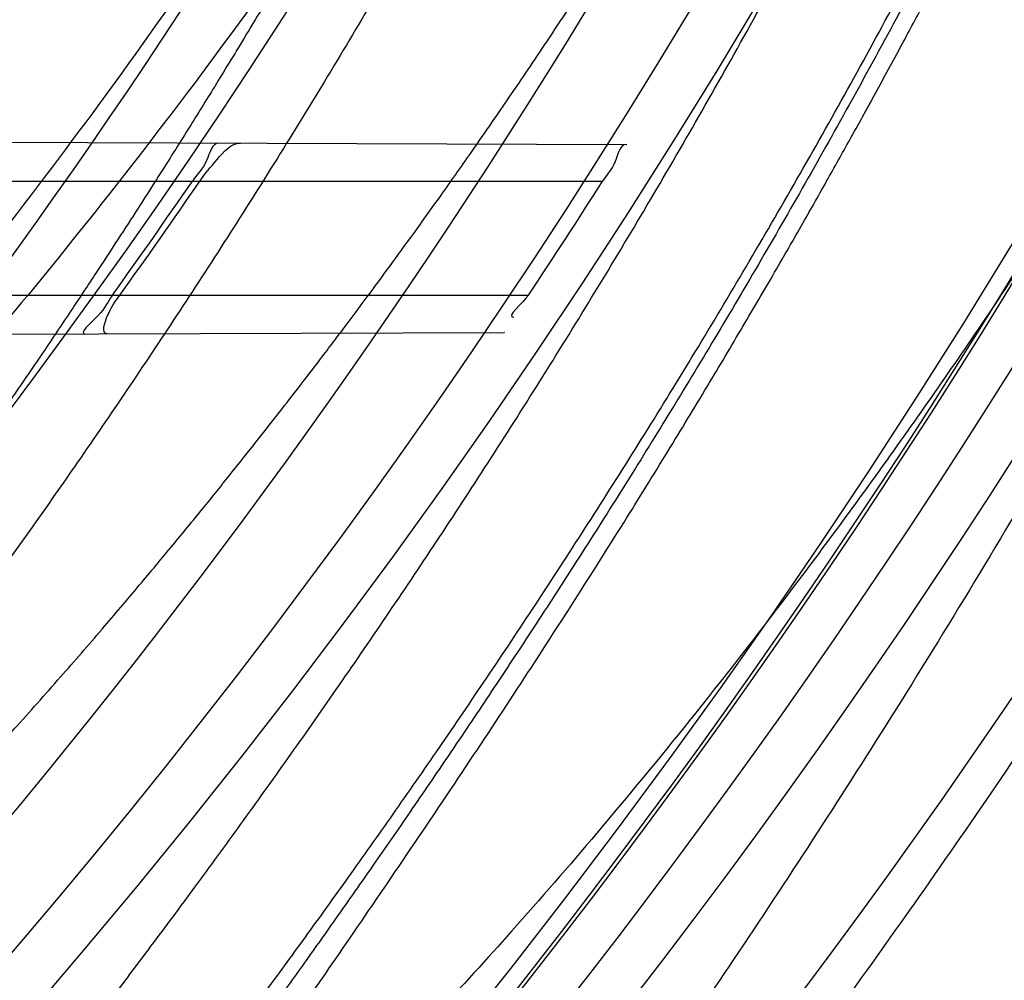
# Model space of a CAD drawing. Header units: millimetres. Extents: x 0 to 297, y 0 to 210.
# Tile 85 of 256: x 143.4437 to 143.5128, y 93.0933 to 93.1607. Entities that reach past the tile are written whole.
import ezdxf

# ---------------------------------------------------------------- set-up
doc = ezdxf.new("R2010")
doc.units = ezdxf.units.MM
doc.header["$LTSCALE"] = 16.335
doc.layers.get('0').update_dxf_attribs({"linetype": 'CONTINUOUS'})
for name, color, linetype in [('01_GLOBAL', 7, 'CONTINUOUS'), ('INTFCLR_1', 7, 'CONTINUOUS'), ('INTFCLR_144815', 7, 'CONTINUOUS')]:
    doc.layers.add(name, color=color, linetype=linetype)

msp = doc.modelspace()

# ---------------------------------------------------------------- linework, layer by layer
at = {"color": 7, "linetype": 'Continuous'}
msp.add_circle((144.2368034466, 92.193132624), 3.04, dxfattribs=at)
at = {"color": 9, "linetype": 'Continuous'}
msp.add_arc((144.2368034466, 92.193132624), 3.001038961, 92.9674534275, 177.0325465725, dxfattribs=at)
at = {"layer": '01_GLOBAL', "color": 7, "linetype": 'Continuous'}
msp.add_circle((144.2368034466, 92.193132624), 3.08, dxfattribs=at)
at = {"layer": 'INTFCLR_1', "color": 9, "linetype": 'Continuous'}
for p, q in [((143.4044095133, 93.1522119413), (143.4862961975, 93.1519261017)), ((143.4038416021, 93.1493562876), (143.4846288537, 93.1493562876)), ((143.3973367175, 93.1413562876), (143.4794194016, 93.1413562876)), ((143.3931417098, 93.1384613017), (143.4777201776, 93.1387565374))]:
    msp.add_line(p, q, dxfattribs=at)
at = {"layer": 'INTFCLR_1', "color": 6, "linetype": 'Continuous'}
for p, q in [((143.4862961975, 93.1519261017), (143.4863300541, 93.1519259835)), ((143.4777549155, 93.1387566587), (143.4777201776, 93.1387565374))]:
    msp.add_line(p, q, dxfattribs=at)
for centre, radius, start, end in [((143.076579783, 93.4093562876), 0.4827613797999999, 270, 90.00000002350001), ((143.076579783, 93.4093562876), 0.4587930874, 270, 90.00000002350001), ((143.0765888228, 93.4093694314), 0.4598379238, 324.3492726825, 325.5667879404), ((143.0767245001, 93.4096205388), 0.4602961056, 324.3517144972, 325.567990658), ((143.0765876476, 93.4093690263), 0.4838432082, 326.3633123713, 327.4938257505)]:
    msp.add_arc(centre, radius, start, end, dxfattribs=at)
at = {"layer": 'INTFCLR_1', "color": 9, "linetype": 'Continuous'}
msp.add_arc((143.076579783, 93.4093562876), 0.441241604, 325.2879487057, 328.7836486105, dxfattribs=at)
at = {"layer": 'INTFCLR_1', "color": 6, "linetype": 'Continuous'}
for points, knots in [([(143.391388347, 93.7533562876), (143.3904120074, 93.7533562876), (143.3921762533, 93.7499955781), (143.3936912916, 93.7481416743), (143.3961672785, 93.74488846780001), (143.3992225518, 93.74120886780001), (143.403128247, 93.736512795), (143.4076936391, 93.73105931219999), (143.4125904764, 93.7251278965), (143.4174256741, 93.7191674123), (143.4219266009, 93.7134900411), (143.4260587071, 93.708161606), (143.4298162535, 93.70320548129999), (143.4332121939, 93.6986295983), (143.4362702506, 93.6944235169), (143.4390204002, 93.69056916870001), (143.4414908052, 93.687044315), (143.44370074, 93.6838395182), (143.4456749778, 93.6809337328), (143.4474377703, 93.67830292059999), (143.4490168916, 93.6759165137), (143.4504211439, 93.6737705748), (143.4516679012, 93.67184551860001), (143.4527743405, 93.67012138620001), (143.4537663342, 93.6685626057), (143.4546489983, 93.6671650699), (143.4556772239, 93.66552631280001), (143.456672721, 93.66392530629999), (143.4576979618, 93.66226084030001), (143.4585721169, 93.66083168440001), (143.4595323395, 93.65924962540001), (143.4605887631, 93.6574940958), (143.4617562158, 93.65553545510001), (143.4630444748, 93.65335047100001), (143.464465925, 93.65090949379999), (143.4660286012, 93.6481892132), (143.4677482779, 93.64514958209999), (143.4696392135, 93.6417492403), (143.4717186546, 93.63793570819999), (143.4740086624, 93.6336424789), (143.4765248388, 93.62880536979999), (143.4792812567, 93.62335013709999), (143.4822951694, 93.61718591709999), (143.4855914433, 93.610185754), (143.4891913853, 93.6021966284), (143.4931140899, 93.59302320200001), (143.4973740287, 93.58243061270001), (143.5019825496, 93.5700832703), (143.5068772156, 93.55569758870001), (143.5117345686, 93.53967004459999), (143.5162134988, 93.5226760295), (143.5200746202, 93.5054858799), (143.5232856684, 93.4882487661), (143.5258459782, 93.471032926), (143.5277689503, 93.4538356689), (143.5290609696, 93.4366975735), (143.529733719, 93.4196019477), (143.5297948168, 93.4025757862), (143.5292510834, 93.38560341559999), (143.5281065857, 93.3686870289), (143.5263644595, 93.3518401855), (143.5240214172, 93.3350289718), (143.5210770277, 93.31827583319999), (143.5175167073, 93.30154440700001), (143.5133376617, 93.28485591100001), (143.5085942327, 93.268441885), (143.5035656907, 93.2530998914), (143.4986112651, 93.23947982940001), (143.4940105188, 93.2278474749), (143.4897809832, 93.2178519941), (143.485903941, 93.2091976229), (143.4823616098, 93.2016588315), (143.4791285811, 93.19505078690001), (143.4761817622, 93.1892359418), (143.4734988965, 93.1841024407), (143.4710647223, 93.1795662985), (143.4688610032, 93.1755541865), (143.466865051, 93.1719939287), (143.4650570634, 93.1688259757), (143.4634184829, 93.16599997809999), (143.461937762, 93.1634824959), (143.4606041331, 93.16124327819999), (143.4594032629, 93.15924877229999), (143.4583170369, 93.15746207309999), (143.457331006, 93.1558543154), (143.4564183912, 93.15437798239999), (143.4555069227, 93.15291457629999), (143.4545265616, 93.151352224), (143.4534184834, 93.14960100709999), (143.4521719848, 93.1476496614), (143.4507682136, 93.14547482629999), (143.4491853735, 93.14305109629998), (143.4474055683, 93.1403597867), (143.4454085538, 93.13738261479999), (143.4431685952, 93.1340952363), (143.4406602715, 93.13047449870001), (143.4378551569, 93.12649963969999), (143.4347311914, 93.1221597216), (143.4312583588, 93.1174362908), (143.4274059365, 93.11231294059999), (143.4231637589, 93.1068033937), (143.4185304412, 93.1009244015), (143.4135422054, 93.0947465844), (143.408452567, 93.0885653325), (143.4036878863, 93.08286772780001), (143.3995946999, 93.07795220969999), (143.3963986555, 93.0741115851), (143.3938021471, 93.0707181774), (143.3922373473, 93.06880673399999), (143.3903920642, 93.0653562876), (143.391388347, 93.0653562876)], [0, 0, 0, 0, 0.0038604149, 0.007501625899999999, 0.0124785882, 0.0188917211, 0.0268498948, 0.0364677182, 0.0470694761, 0.05724446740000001, 0.066818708, 0.0757144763, 0.0839053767, 0.0914099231, 0.0982451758, 0.1044667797, 0.1101313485, 0.11526428, 0.1198589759, 0.1240215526, 0.1277856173, 0.1311734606, 0.1341617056, 0.1368541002, 0.1392736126, 0.1414672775, 0.143389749, 0.1469230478, 0.1489215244, 0.1511192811, 0.1535471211, 0.1562389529, 0.1592204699, 0.1625628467, 0.1662680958, 0.1703891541, 0.1749670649, 0.1800767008, 0.1857729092, 0.1921414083, 0.199315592, 0.2073311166, 0.2163077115, 0.2264451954, 0.2379233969, 0.2509534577, 0.2658909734, 0.2830621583, 0.3030578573, 0.3259639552, 0.3492662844, 0.3725305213, 0.3956109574, 0.4185782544, 0.4413347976, 0.4640172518, 0.4865192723, 0.5089682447, 0.5313242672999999, 0.5536477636, 0.5759939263, 0.5982772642, 0.6207472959, 0.6432362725, 0.6658996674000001, 0.6887559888, 0.7107777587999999, 0.7297237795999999, 0.7460531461, 0.7602331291, 0.7726347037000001, 0.7835467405, 0.7931663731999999, 0.8017211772, 0.8093215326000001, 0.8160683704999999, 0.8220757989, 0.8274205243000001, 0.8322066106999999, 0.8364980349, 0.8403367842, 0.8437547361, 0.8468031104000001, 0.8495420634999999, 0.8520223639, 0.8542604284, 0.8564046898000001, 0.8588391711, 0.861553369, 0.8645986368, 0.8679945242, 0.8717882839, 0.8760445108, 0.8807522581, 0.8859628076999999, 0.8917731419, 0.8981681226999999, 0.9051985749, 0.9129160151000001, 0.9213486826, 0.9305434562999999, 0.9404096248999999, 0.9509435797, 0.9619432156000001, 0.9720502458, 0.9803711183, 0.9870628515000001, 0.9922716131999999, 0.9960607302, 1, 1, 1, 1]), ([(143.3913883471, 93.0653562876), (143.3925009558, 93.0653562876), (143.3944304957, 93.0666565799), (143.3973970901, 93.0684425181), (143.4007982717, 93.07091395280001), (143.4050037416, 93.07413406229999), (143.4100111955, 93.07824530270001), (143.4155298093, 93.08303751), (143.4211292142, 93.0881607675), (143.4264144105, 93.0932249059), (143.43125736, 93.0980502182), (143.4356657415, 93.10260404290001), (143.4396603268, 93.1068634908), (143.4432708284, 93.1108234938), (143.4465216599, 93.11448276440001), (143.4494397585, 93.1178438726), (143.4520627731, 93.1209293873), (143.4544121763, 93.1237459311), (143.456513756, 93.1263080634), (143.4583900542, 93.12863120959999), (143.4600695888, 93.13073982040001), (143.4615949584, 93.1326788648), (143.4630975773, 93.13461062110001), (143.4646983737, 93.1366936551), (143.4663978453, 93.1389353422), (143.4680793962, 93.14118497), (143.4697311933, 93.1434241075), (143.4714499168, 93.1457859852), (143.4733525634, 93.1484399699), (143.4754791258, 93.1514562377), (143.477855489, 93.15489250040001), (143.4805066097, 93.1588113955), (143.4834545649, 93.163277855), (143.4867221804, 93.1683718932), (143.4903444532, 93.1742054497), (143.4943554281, 93.18090734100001), (143.4987865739, 93.1886348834), (143.5036710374, 93.1975962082), (143.5090369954, 93.2080352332), (143.5149200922, 93.22031723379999), (143.5212054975, 93.234617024), (143.5274896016, 93.2504853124), (143.5333654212, 93.2672157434), (143.5385840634, 93.28417448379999), (143.543100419, 93.30119588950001), (143.5469295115, 93.31826170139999), (143.5500694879, 93.3352816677), (143.5525457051, 93.3523020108), (143.5543635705, 93.36925021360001), (143.5555404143, 93.3861532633), (143.5560867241, 93.4029944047), (143.5560112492, 93.4197765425), (143.5553196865, 93.436509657), (143.5540157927, 93.4531831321), (143.5520992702, 93.46980412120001), (143.5495685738, 93.4863701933), (143.5464237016, 93.5028559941), (143.5426520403, 93.51929845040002), (143.5382472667, 93.5356769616), (143.5331875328, 93.5520104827), (143.527486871, 93.5682159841), (143.5213730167, 93.5836821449), (143.515238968, 93.5976906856), (143.5094946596, 93.6097472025), (143.5042564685, 93.6200023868), (143.4994933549, 93.6288052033), (143.4951738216, 93.63640014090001), (143.4912628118, 93.642992), (143.4877284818, 93.6487368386), (143.4845342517, 93.6537660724), (143.4816534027, 93.65817529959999), (143.4790579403, 93.662051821), (143.4767281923, 93.6654573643), (143.4746357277, 93.668457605), (143.472765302, 93.67109499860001), (143.4710870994, 93.67342680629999), (143.46957943, 93.6754943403), (143.4681380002, 93.6774474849), (143.4666395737, 93.67945477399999), (143.4649885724, 93.68163852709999), (143.463288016, 93.68385659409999), (143.4615819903, 93.6860513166), (143.4598543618, 93.68824549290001), (143.4579581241, 93.69062033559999), (143.4558400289, 93.69323162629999), (143.4534675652, 93.6961063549), (143.4508179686, 93.6992567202), (143.447859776, 93.7026992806), (143.4445666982, 93.7064428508), (143.4409044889, 93.71049854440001), (143.4368464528, 93.7148646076), (143.4323696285, 93.7195302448), (143.4274456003, 93.7244775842), (143.4220754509, 93.7296631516), (143.4163486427, 93.7349445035), (143.410661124, 93.73991840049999), (143.4054543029, 93.74422210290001), (143.4010724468, 93.7475953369), (143.3975442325, 93.7501732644), (143.3944939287, 93.7520163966), (143.3925216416, 93.7533562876), (143.3913883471, 93.7533562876)], [0, 0, 0, 0, 0.0042187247, 0.0081401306, 0.0133978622, 0.0200459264, 0.0282638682, 0.0379443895, 0.0477615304, 0.05703690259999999, 0.0656973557, 0.0736821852, 0.0810680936, 0.0878383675, 0.0940009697, 0.0996271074, 0.1047154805, 0.1093563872, 0.1135342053, 0.1172803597, 0.1206792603, 0.1237557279, 0.1266349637, 0.1299589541, 0.1337168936, 0.1373013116, 0.1406085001, 0.1442672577, 0.148377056, 0.1529904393, 0.1582606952, 0.164218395, 0.1709303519, 0.1785521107, 0.1871652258, 0.1969659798, 0.2081658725, 0.2209392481, 0.2356613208, 0.2526660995, 0.2725685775, 0.2948769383, 0.3173640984, 0.3397873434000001, 0.3621386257, 0.3841211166, 0.4060891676, 0.4277469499, 0.4493218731, 0.470705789, 0.4919793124, 0.5131981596, 0.5343255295, 0.5554668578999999, 0.5765984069, 0.5977513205, 0.6189954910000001, 0.6402209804, 0.6617015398, 0.6832900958, 0.7050415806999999, 0.7268239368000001, 0.7463339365, 0.7630160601, 0.7774553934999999, 0.7899931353, 0.8009638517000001, 0.8105830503, 0.8190545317, 0.8265380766, 0.8331730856, 0.8390248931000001, 0.8442268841, 0.8488182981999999, 0.8528943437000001, 0.8564866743, 0.8597116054, 0.8625968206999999, 0.8656908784, 0.8692094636, 0.8729771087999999, 0.8762884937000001, 0.879749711, 0.8835661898, 0.8878115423, 0.8924986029, 0.8976989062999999, 0.9034198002, 0.9097088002, 0.9166034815, 0.9241390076, 0.9323094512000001, 0.9411199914, 0.9506041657, 0.9606137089, 0.9706541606, 0.9792553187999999, 0.9862062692, 0.9916647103, 0.9957028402, 1, 1, 1, 1]), ([(143.4577193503, 93.1520258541), (143.4572198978, 93.1520275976), (143.4569218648, 93.15049646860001), (143.4561877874, 93.1498393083), (143.4558566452, 93.1493562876)], [0, 0, 0, 0, 0.4602907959, 1, 1, 1, 1]), ([(143.4563756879, 93.1493562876), (143.4567423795, 93.1498911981), (143.4575615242, 93.15081185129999), (143.4585583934, 93.1520229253), (143.459222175, 93.1520206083)], [0, 0, 0, 0, 0.4941877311, 1, 1, 1, 1]), ([(143.4862961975, 93.1519261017), (143.4858209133, 93.15192776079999), (143.4855909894, 93.15045070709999), (143.4849221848, 93.14981661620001), (143.4846288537, 93.1493562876)], [0, 0, 0, 0, 0.4654516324, 1, 1, 1, 1]), ([(143.4502462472, 93.1413562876), (143.4498967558, 93.14086903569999), (143.4497220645, 93.1402229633), (143.4478387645, 93.13865223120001), (143.4483412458, 93.13865398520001)], [0, 0, 0, 0, 0.544073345, 1, 1, 1, 1]), ([(143.4498893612, 93.1386593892), (143.4494237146, 93.13865776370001), (143.450027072, 93.140413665), (143.4504685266, 93.1409419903), (143.4507656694, 93.1413562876)], [0, 0, 0, 0, 0.4773498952, 1, 1, 1, 1])]:
    msp.add_open_spline(points, degree=3, knots=knots, dxfattribs=at)
at = {"layer": 'INTFCLR_1', "color": 9, "linetype": 'Continuous'}
for points, knots in [([(143.480055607, 93.5585271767), (143.4837259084, 93.5480364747), (143.4903909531, 93.5264789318), (143.4967360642, 93.4987698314), (143.4998687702, 93.480263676), (143.5011284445, 93.4715333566), (143.5019170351, 93.4656589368), (143.5038463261, 93.4494766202), (143.5057008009, 93.4227915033), (143.5054397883, 93.39601168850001), (143.5044671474, 93.37963975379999), (143.504022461, 93.3736652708), (143.5032714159, 93.3647734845), (143.5012002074, 93.34583974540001), (143.4963788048, 93.31729318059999), (143.49048443, 93.2935876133), (143.4864832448, 93.279982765), (143.4848602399, 93.2746477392), (143.4819377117, 93.26549629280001), (143.4757637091, 93.2478316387), (143.4658991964, 93.2237526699), (143.4557508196, 93.2030768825), (143.4492053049, 93.1910087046), (143.4468307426, 93.1867521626), (143.4433023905, 93.1805423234), (143.4357024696, 93.1677434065), (143.4236423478, 93.1493254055), (143.4088585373, 93.1292209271), (143.3981978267, 93.1161056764), (143.3920521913, 93.10890703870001), (143.3897353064, 93.10622028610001), (143.3858253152, 93.1017514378), (143.3786022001, 93.09371030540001), (143.3707422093, 93.0853343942), (143.3636495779, 93.0779186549), (143.3593994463, 93.0734576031), (143.3560255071, 93.0698150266), (143.3538487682, 93.0672934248), (143.3526496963, 93.0656994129), (143.3521523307, 93.0648535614), (143.3518509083, 93.0642467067), (143.3519780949, 93.06345700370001), (143.3536612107, 93.06380038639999), (143.3555127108, 93.06468782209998), (143.3588652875, 93.0665002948), (143.3620632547, 93.0685373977), (143.3646891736, 93.0702872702), (143.3663741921, 93.0714458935), (143.3692060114, 93.0734278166), (143.3737350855, 93.0767437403), (143.3800639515, 93.0816635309), (143.3895251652, 93.0894491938), (143.3979931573, 93.09704369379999), (143.4054028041, 93.1041496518), (143.4107134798, 93.1093907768), (143.4202844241, 93.1192590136), (143.4339256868, 93.13464747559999), (143.4499433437, 93.1551077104), (143.4614126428, 93.1718688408), (143.4682300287, 93.1827697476), (143.4707469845, 93.1869112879), (143.4745342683, 93.1932658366), (143.4826220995, 93.2075340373), (143.4941655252, 93.2306938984), (143.5021068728, 93.2500492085), (143.505791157, 93.2600745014)], [0, 0, 0, 0, 0.0419354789, 0.08505031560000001, 0.1071497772, 0.1127379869, 0.1183317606, 0.1295131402, 0.1742263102, 0.2191466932, 0.230445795, 0.2361065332, 0.241751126, 0.2641147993, 0.3079545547, 0.3508736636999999, 0.3561840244, 0.3614616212, 0.3719139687, 0.3924297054, 0.4320526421, 0.4700131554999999, 0.4792642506, 0.483852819, 0.4884035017, 0.5062126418, 0.5400088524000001, 0.5714206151, 0.6003317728, 0.6037560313, 0.6071340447, 0.6137178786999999, 0.6261602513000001, 0.6479155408, 0.6570536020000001, 0.6648783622, 0.6711643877, 0.6757843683, 0.6774462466, 0.6786751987, 0.6794900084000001, 0.6799813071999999, 0.6813020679, 0.6842478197, 0.6888651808, 0.6950795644, 0.6987591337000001, 0.70073729, 0.7027989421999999, 0.7117993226, 0.7219139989, 0.7330405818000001, 0.7580265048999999, 0.7648041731, 0.7717766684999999, 0.7861782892, 0.816667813, 0.8493175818, 0.8841610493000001, 0.8932352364, 0.8978283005, 0.9024468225, 0.9211469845, 0.9596997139, 1, 1, 1, 1]), ([(143.3574002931, 93.0653562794), (143.3572429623, 93.0653562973), (143.3568577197, 93.0654322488), (143.3568775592, 93.06612476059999), (143.3572897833, 93.0668372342), (143.3580025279, 93.06789625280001), (143.3590890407, 93.0692141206), (143.3605161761, 93.0708335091), (143.3622809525, 93.072732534), (143.364262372, 93.0748061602), (143.366417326, 93.0770245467), (143.3695810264, 93.08025667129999), (143.3761156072, 93.0869122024), (143.384127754, 93.09523631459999), (143.391492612, 93.1032318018), (143.3954790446, 93.1076756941), (143.3978410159, 93.1103473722), (143.4041032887, 93.11750254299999), (143.4149655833, 93.130539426), (143.4300350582, 93.1505356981), (143.4423327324, 93.1688638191), (143.4500842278, 93.18160511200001), (143.4536819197, 93.18778553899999), (143.4561024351, 93.19202072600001), (143.4627716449, 93.20402316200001), (143.4731139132, 93.2245897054), (143.4831746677, 93.2485613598), (143.4894718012, 93.2661502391), (143.4924519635, 93.2752607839), (143.4941067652, 93.2805713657), (143.4981845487, 93.2941079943), (143.5041933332, 93.3176982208), (143.5091109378, 93.34612180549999), (143.5112232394, 93.3649740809), (143.5119890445, 93.3738262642), (143.5124424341, 93.37977367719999), (143.5134340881, 93.3960708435), (143.5137003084, 93.4227328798), (143.5118091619, 93.4492982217), (143.5098423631, 93.46540487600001), (143.5090383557, 93.47125249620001), (143.5077538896, 93.4799440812), (143.5045588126, 93.4983716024), (143.498087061, 93.52596105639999), (143.4912937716, 93.5474097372), (143.4875537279, 93.5578460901)], [0, 0, 0, 0, 0.0008731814, 0.0017184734, 0.0032338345, 0.0055641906, 0.008732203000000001, 0.0127298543, 0.0175349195, 0.0231216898, 0.028646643, 0.0346996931, 0.0482229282, 0.0804128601, 0.09881585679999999, 0.1085510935, 0.1135452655, 0.1186072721, 0.1613234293, 0.207686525, 0.2575125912, 0.2837456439, 0.2904463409, 0.297201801, 0.3108185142, 0.3666506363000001, 0.4248611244, 0.4549770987, 0.470314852, 0.4780577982, 0.4858479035, 0.548777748, 0.6130125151, 0.6457681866, 0.6540348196, 0.6623247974, 0.6788712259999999, 0.7446474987, 0.8101274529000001, 0.8265054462, 0.8346996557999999, 0.8428862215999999, 0.8752668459, 0.9384715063, 1, 1, 1, 1]), ([(143.5133416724, 93.2609008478), (143.5095934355, 93.2509240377), (143.5015126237, 93.23166055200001), (143.48977788, 93.2086314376), (143.4815589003, 93.19444668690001), (143.4777089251, 93.1881268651), (143.4751493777, 93.184006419), (143.4682128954, 93.1731550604), (143.456543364, 93.15647088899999), (143.4402554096, 93.13611357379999), (143.4263884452, 93.1208048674), (143.4166609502, 93.11098728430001), (143.4112615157, 93.10577060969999), (143.403723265, 93.0986927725), (143.3951109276, 93.0911296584), (143.3854941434, 93.0833772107), (143.379059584, 93.07847549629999), (143.3744559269, 93.07517076), (143.3715784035, 93.0731954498), (143.3698645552, 93.07203878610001), (143.3661678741, 93.0696270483), (143.3623175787, 93.0672173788), (143.3587607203, 93.06565469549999), (143.3577821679, 93.0653562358), (143.3574002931, 93.0653562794)], [0, 0, 0, 0, 0.1254333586, 0.2455838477, 0.3039242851, 0.3183395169, 0.3326778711, 0.3610127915, 0.4699119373, 0.572102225, 0.6676664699, 0.7128530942, 0.7347412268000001, 0.7560248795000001, 0.8345501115, 0.8695520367, 0.9013904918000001, 0.9297392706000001, 0.9362356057, 0.9424699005, 0.9540693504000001, 0.9882335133, 0.9955056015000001, 1, 1, 1, 1])]:
    msp.add_open_spline(points, degree=3, knots=knots, dxfattribs=at)
at = {"layer": 'INTFCLR_1', "color": 6, "linetype": 'Continuous'}
msp.add_open_spline([(143.4794194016, 93.1413562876), (143.4790770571, 93.1408417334), (143.4777781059, 93.1398079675), (143.4783961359, 93.1398101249)], degree=3, dxfattribs=at)
at = {"layer": 'INTFCLR_144815', "color": 6, "linetype": 'Continuous'}
for radius in [0.5104906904, 0.4864760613]:
    msp.add_circle((143.076579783, 93.4093562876), radius, dxfattribs=at)
for radius, start, end in [(0.7037433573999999, 313.9937911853, 154.5150993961), (0.6797433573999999, 312.9543589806, 154.5144414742), (0.6572577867, 282.2440355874, 71.2863570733), (0.5288304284, 45.0000000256, 314.9999999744), (0.5278840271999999, 44.999999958, 315.000000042), (0.5271191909, 44.99999997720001, 315.0000000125), (0.5186031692, 308.490992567, 51.50900743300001), (0.5426177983, 316.9838592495, 43.0161407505), (0.5120146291, 313.9992414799, 46.00075850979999), (0.4765351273, 295.6072723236, 334.3927276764), (0.4525204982, 297.0737153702, 332.9262846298)]:
    msp.add_arc((143.076579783, 93.4093562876), radius, start, end, dxfattribs=at)
at = {"layer": 'INTFCLR_144815', "color": 9, "linetype": 'Continuous'}
for centre, radius, start, end in [((143.076579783, 93.4093562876), 0.6528896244, 292.4997540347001, 54.0964566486), ((143.0765826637, 93.40935763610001), 0.5889741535, 292.4997540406, 54.09645665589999), ((143.076579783, 93.4093562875), 0.5277450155, 314.0862202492, 45.9137797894), ((143.076579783, 93.4093562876), 0.5151250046, 313.8592910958, 46.1407088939), ((143.076579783, 93.4093562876), 0.5117547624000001, 314.0319604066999, 45.9680396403), ((143.0765797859, 93.4093562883), 0.5790372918, 311.2505121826, 12.701512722), ((143.076579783, 93.4093562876), 0.6663072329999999, 203.8266800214, 313.0809380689), ((143.076579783, 93.4093562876), 0.6743078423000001, 203.8278898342, 312.5732768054), ((143.076579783, 93.4093562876), 0.6983060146, 203.8266800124, 319.1799903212)]:
    msp.add_arc(centre, radius, start, end, dxfattribs=at)
at = {"layer": 'INTFCLR_144815', "color": 6, "linetype": 'Continuous'}
for points, knots in [([(143.433067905, 93.05335642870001), (143.4328265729, 93.0533608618), (143.4324756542, 93.05418000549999), (143.4330197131, 93.0549083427), (143.4334366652, 93.0557926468), (143.4339703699, 93.0566454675), (143.4346161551, 93.0576462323), (143.4354019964, 93.05878669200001), (143.4363208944, 93.0600751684), (143.4373778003, 93.0615151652), (143.4385738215, 93.0631125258), (143.4399109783, 93.0648725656), (143.441391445, 93.0668020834), (143.4430186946, 93.0689099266), (143.4447956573, 93.07120496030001), (143.4467226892, 93.0736934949), (143.4487964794, 93.0763779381), (143.4510117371, 93.0792588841), (143.4533657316, 93.0823409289), (143.4558612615, 93.0856367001), (143.4585019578, 93.0891610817), (143.461284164, 93.0929204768), (143.4641988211, 93.0969147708), (143.4672349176, 93.10114163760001), (143.4703835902, 93.1056021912), (143.473633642, 93.1102946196), (143.4769725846, 93.1152153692), (143.4803867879, 93.12035908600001), (143.4838617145, 93.12571866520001), (143.4873822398, 93.131285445), (143.4909329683, 93.1370494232), (143.4944985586, 93.1429995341), (143.4980640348, 93.1491239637), (143.5016150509, 93.155410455), (143.5051380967, 93.1618465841), (143.508620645, 93.1684199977), (143.5120512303, 93.1751185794), (143.5154195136, 93.18193063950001), (143.5187162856, 93.18884502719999), (143.5219334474, 93.1958512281), (143.5250639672, 93.2029394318), (143.5281017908, 93.21010051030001), (143.5310417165, 93.21732590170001), (143.5338798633, 93.22460897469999), (143.5366072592, 93.2319283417), (143.5392210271, 93.2392754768), (143.5417223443, 93.24665218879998), (143.5441140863, 93.2540675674), (143.5463966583, 93.26152417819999), (143.5485670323, 93.2690127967), (143.5506238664, 93.27652910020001), (143.5525648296, 93.2840635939), (143.5543887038, 93.29160910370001), (143.5560958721, 93.29916427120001), (143.5576869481, 93.306728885), (143.5591625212, 93.3143029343), (143.5605229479, 93.32188557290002), (143.5617683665, 93.3294747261), (143.5628989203, 93.3370678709), (143.5639149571, 93.34466347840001), (143.5648169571, 93.352261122), (143.5656053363, 93.35986024), (143.5662804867, 93.3674604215), (143.5668427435, 93.3750611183), (143.5672924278, 93.38266226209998), (143.5676297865, 93.39026356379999), (143.5678550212, 93.3978650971), (143.5679682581, 93.4054666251), (143.5679695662, 93.4130682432), (143.567858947, 93.4206697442), (143.5676363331, 93.4282712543), (143.5673015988, 93.4358725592), (143.5668545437, 93.44347370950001), (143.5662949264, 93.4510743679), (143.5656224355, 93.45867440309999), (143.5648367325, 93.466273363), (143.5639374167, 93.4738709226), (143.5629240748, 93.4814664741), (143.5617962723, 93.4890592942), (143.5605535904, 93.4966483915), (143.5591956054, 93.50423272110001), (143.5577218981, 93.5118111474), (143.5561322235, 93.5193816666), (143.5544265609, 93.52694151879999), (143.5526049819, 93.5344880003), (143.5506674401, 93.5420191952), (143.5486137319, 93.5495338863), (143.5464439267, 93.5570299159), (143.5441586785, 93.56450343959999), (143.5417591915, 93.57194952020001), (143.5392470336, 93.579362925), (143.5366239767, 93.5867386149), (143.5338923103, 93.5940709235), (143.5310549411, 93.6013534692), (143.5281154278, 93.6085792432), (143.525078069, 93.6157405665), (143.5219479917, 93.6228290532), (143.5187312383, 93.6298355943), (143.5154348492, 93.6367503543), (143.512066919, 93.6435628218), (143.5086366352, 93.65026188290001), (143.5051543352, 93.6568358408), (143.5016314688, 93.6632725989), (143.4980805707, 93.66955978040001), (143.4945151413, 93.67568497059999), (143.4909495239, 93.6816359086), (143.4873986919, 93.6874007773), (143.4838779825, 93.6929685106), (143.480402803, 93.6983290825), (143.4769882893, 93.7034738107), (143.4736489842, 93.7083955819), (143.4703985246, 93.71308903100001), (143.4672493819, 93.7175506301), (143.464212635, 93.721778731), (143.4612978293, 93.72577350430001), (143.4585129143, 93.72953680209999), (143.4558642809, 93.73307192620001), (143.4533568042, 93.73638343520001), (143.450993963, 93.73947689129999), (143.4487779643, 93.74235864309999), (143.4467099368, 93.7450355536), (143.444790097, 93.7475147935), (143.4430178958, 93.7498036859), (143.4413922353, 93.7519094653), (143.4399116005, 93.7538391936), (143.4385741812, 93.7555995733), (143.4373781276, 93.7571969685), (143.4363211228, 93.75863709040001), (143.4354021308, 93.7599256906), (143.4346162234, 93.76106624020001), (143.4339704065, 93.7620670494), (143.4334366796, 93.7629199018), (143.4330197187, 93.7638042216), (143.4324756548, 93.76453256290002), (143.4328265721, 93.76535171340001), (143.433067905, 93.7653561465)], [0, 0, 0, 0, 0.0009310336, 0.002365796, 0.0034193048, 0.0047077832, 0.006237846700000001, 0.0080159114, 0.0100484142, 0.0123424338, 0.0149055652, 0.0177455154, 0.0208683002, 0.0242865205, 0.0280168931, 0.0320641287, 0.03642688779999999, 0.0411013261, 0.0460820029, 0.0513859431, 0.0570470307, 0.0630689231, 0.0694259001, 0.0761196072, 0.0831428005, 0.0904858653, 0.0981365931, 0.1060799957, 0.1142989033, 0.1227742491, 0.1314855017, 0.1404113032, 0.1495299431, 0.1588198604, 0.1682601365, 0.1778307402, 0.1875127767, 0.1972886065, 0.2071421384, 0.2170587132, 0.2270251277, 0.2370298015, 0.2470622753, 0.2571128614, 0.2671789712, 0.2771901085, 0.2871913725, 0.2972229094, 0.3072428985, 0.3172696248, 0.3272959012, 0.3372999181, 0.3472797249, 0.3572378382, 0.3671756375, 0.3770956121, 0.3870009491, 0.3968896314, 0.4067592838, 0.416611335, 0.4264476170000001, 0.4362699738, 0.4460792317, 0.4558777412, 0.465666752, 0.475448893, 0.4852256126, 0.4949995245, 0.5047720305, 0.5145458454, 0.5243224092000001, 0.5341044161, 0.5438932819, 0.5536914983, 0.5635002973, 0.5733219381, 0.5831577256, 0.5930094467, 0.6028783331, 0.6127653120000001, 0.6226711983, 0.6325970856, 0.6425436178, 0.6525082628, 0.6624891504, 0.6724871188, 0.6825027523, 0.6925369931, 0.7025869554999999, 0.7126463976, 0.7227116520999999, 0.7327783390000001, 0.742840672, 0.7528920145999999, 0.7629245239, 0.772929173, 0.7828957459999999, 0.7928124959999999, 0.8026662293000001, 0.8124423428, 0.8221246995, 0.8316958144, 0.8411366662, 0.8504272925, 0.8595467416, 0.8684734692, 0.8771857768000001, 0.8856622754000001, 0.8938824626, 0.9018271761, 0.9094792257, 0.9168237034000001, 0.923848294, 0.9305435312, 0.93690291, 0.9429227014, 0.9486018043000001, 0.9539413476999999, 0.9589446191, 0.9636165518, 0.9679634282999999, 0.9719924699, 0.9757115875, 0.9791292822, 0.9822538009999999, 0.9850935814, 0.9876568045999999, 0.9899510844, 0.9919838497, 0.9937619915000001, 0.9952921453, 0.9965806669, 0.997634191, 0.9990689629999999, 1, 1, 1, 1]), ([(143.4446760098, 93.7533562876), (143.4444338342, 93.7533562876), (143.4440805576, 93.75253066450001), (143.4445966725, 93.7517896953), (143.4449904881, 93.75088623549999), (143.4454977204, 93.7500149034), (143.4461122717, 93.74899220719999), (143.4468609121, 93.74782675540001), (143.4477365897, 93.7465104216), (143.4487436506, 93.7450401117), (143.4498827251, 93.7434103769), (143.4511555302, 93.7416160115), (143.4525633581, 93.7396511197), (143.4541073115, 93.73750968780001), (143.455788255, 93.73518529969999), (143.4576064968, 93.7326716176), (143.4595619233, 93.72996211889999), (143.4616535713, 93.7270506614), (143.4638797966, 93.723931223), (143.4662378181, 93.72059853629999), (143.4687238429, 93.7170479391), (143.4713327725, 93.713275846), (143.4740582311, 93.7092797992), (143.4768924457, 93.70505877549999), (143.4798262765, 93.700613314), (143.4828493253, 93.695945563), (143.4859500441, 93.6910593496), (143.4891159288, 93.6859601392), (143.492333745, 93.6806549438), (143.4955897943, 93.67515215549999), (143.4988701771, 93.6694613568), (143.5021610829, 93.6635930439), (143.5054490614, 93.6575583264), (143.5087212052, 93.6513687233), (143.5119653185, 93.64503593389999), (143.5151700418, 93.6385716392), (143.5183249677, 93.631987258), (143.5214206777, 93.6252938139), (143.5244487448, 93.61850183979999), (143.5274017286, 93.6116212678), (143.5302731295, 93.6046613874), (143.5330572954, 93.59763091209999), (143.5357494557, 93.59053772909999), (143.5383454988, 93.5833892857), (143.5408421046, 93.5761920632), (143.5432363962, 93.56895237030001), (143.5455261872, 93.5616754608), (143.547709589, 93.55436655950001), (143.5497852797, 93.5470298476), (143.551752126, 93.53966957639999), (143.5536094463, 93.5322889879), (143.5553566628, 93.5248914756), (143.5569935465, 93.5174794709), (143.5585198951, 93.51005568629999), (143.559935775, 93.50262189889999), (143.5612412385, 93.4951802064), (143.562436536, 93.48773178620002), (143.5635218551, 93.4802782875), (143.5644975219, 93.4728204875), (143.5653637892, 93.46535964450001), (143.5661210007, 93.4578961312), (143.5667694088, 93.45043090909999), (143.5673093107, 93.4429641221), (143.5677409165, 93.4354965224), (143.5680644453, 93.4280280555), (143.5682800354, 93.4205593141), (143.5683878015, 93.4130901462), (143.5683877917, 93.4056210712), (143.5682800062, 93.3981519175), (143.5680643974, 93.3906831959), (143.5677408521, 93.38321478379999), (143.5673092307, 93.3757472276), (143.5667693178, 93.3682805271), (143.5661208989, 93.3608153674), (143.5653636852, 93.3533519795), (143.5644974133, 93.34589121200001), (143.5635217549, 93.33843356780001), (143.5624364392, 93.3309801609), (143.5612411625, 93.32353192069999), (143.5599357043, 93.31609029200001), (143.5585198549, 93.30865668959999), (143.5569935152, 93.30123296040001), (143.555356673, 93.2938211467), (143.5536094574, 93.2864236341), (143.551752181, 93.2790432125), (143.5497853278, 93.2716829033), (143.5477096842, 93.26434634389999), (143.545526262, 93.2570373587), (143.5432365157, 93.2497605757), (143.540842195, 93.2425207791), (143.5383456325, 93.235323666), (143.5357495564, 93.2281751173), (143.5330574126, 93.22108196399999), (143.5302732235, 93.21405142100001), (143.5274018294, 93.20709154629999), (143.5244488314, 93.2002109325), (143.5214207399, 93.1934188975), (143.5183250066, 93.1867253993), (143.5151700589, 93.1801409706), (143.5119653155, 93.173676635), (143.5087211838, 93.16734381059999), (143.5054490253, 93.1611541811), (143.5021610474, 93.1551194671), (143.4988701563, 93.14925118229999), (143.4955897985, 93.14356042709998), (143.4923337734, 93.1380576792), (143.4891159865, 93.1327525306), (143.4859501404, 93.1276533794), (143.4828494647, 93.1227672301), (143.4798264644, 93.118099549), (143.4768926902, 93.1136541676), (143.4740585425, 93.1094332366), (143.4713331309, 93.1054372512), (143.4687242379, 93.1016652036), (143.4662382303, 93.09811462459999), (143.463880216, 93.09478194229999), (143.4616539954, 93.091662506), (143.4595623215, 93.08875100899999), (143.4576068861, 93.0860414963), (143.4557885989, 93.0835277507), (143.454107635, 93.0812033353), (143.4525636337, 93.07906183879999), (143.4511557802, 93.0770969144), (143.449882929, 93.0753024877), (143.4487438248, 93.0736727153), (143.4477367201, 93.0722023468), (143.4468610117, 93.0708859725), (143.4461123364, 93.06972047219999), (143.4454977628, 93.0686977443), (143.4449905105, 93.0678263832), (143.4445966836, 93.0669229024), (143.4440805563, 93.06618192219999), (143.4444338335, 93.0653562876), (143.4446760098, 93.0653562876)], [0, 0, 0, 0, 0.0009746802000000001, 0.0024840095, 0.0035885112, 0.0049370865, 0.0065361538, 0.0083919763, 0.0105107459, 0.0128992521, 0.015564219, 0.0185131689, 0.0217532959, 0.0252926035, 0.0291382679, 0.0332981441, 0.0377785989, 0.04258641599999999, 0.0477262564, 0.0532026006, 0.0590172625, 0.0651707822, 0.071661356, 0.0784844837, 0.0856331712, 0.0930977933, 0.1008661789, 0.1089237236, 0.1172537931, 0.1258380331, 0.1346568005, 0.1436896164, 0.1529158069, 0.1623149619, 0.1718668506, 0.1815521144, 0.1913525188, 0.2012510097, 0.2112318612, 0.2212807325, 0.231384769, 0.2415324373, 0.2517131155, 0.2619185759, 0.2721400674, 0.2823718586, 0.2926070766, 0.3028419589, 0.3130713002, 0.3232929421, 0.3335030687, 0.3437008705, 0.3538836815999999, 0.3640517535, 0.374203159, 0.3843390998, 0.3944585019, 0.404563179, 0.4146523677, 0.4247285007, 0.4347913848, 0.4448437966, 0.4548857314, 0.4649202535, 0.4749476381, 0.4849710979, 0.4949910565, 0.5050107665, 0.5150307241, 0.5250541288, 0.5350814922, 0.5451158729, 0.5551577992, 0.5652100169, 0.5752728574, 0.5853487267, 0.5954379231, 0.6055422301, 0.6156616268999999, 0.6257972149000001, 0.6359487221, 0.6461162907, 0.656299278, 0.6664966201, 0.6767070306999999, 0.6869281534, 0.6971578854, 0.7073922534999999, 0.7176279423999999, 0.7278592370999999, 0.7380811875, 0.7482862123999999, 0.758467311, 0.768614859, 0.7787188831, 0.7887678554, 0.7987487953, 0.8086473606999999, 0.8184478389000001, 0.8281331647, 0.8376851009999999, 0.8470843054, 0.8563105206, 0.8653432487, 0.874161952, 0.8827461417, 0.8910761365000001, 0.8991335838, 0.9069018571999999, 0.914366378, 0.9215149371, 0.9283378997, 0.9348283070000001, 0.9409818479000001, 0.9467964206, 0.9522727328, 0.9574126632, 0.9622204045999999, 0.9667010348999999, 0.970860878, 0.9747067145, 0.97824602, 0.9814863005, 0.9844352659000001, 0.9871003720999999, 0.9894889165, 0.9916078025, 0.9934636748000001, 0.9950628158, 0.9964114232, 0.9975159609, 0.9990253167, 1, 1, 1, 1]), ([(143.5363638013, 93.40935628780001), (143.5363638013, 93.4046333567), (143.5362248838, 93.39518228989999), (143.5355996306, 93.3810080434), (143.5345560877, 93.36683347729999), (143.5330911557, 93.3526596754), (143.5312018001, 93.3384889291), (143.5288847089, 93.3243254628), (143.5261351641, 93.31017569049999), (143.5229493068, 93.2960489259), (143.519326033, 93.2819579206), (143.5152624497, 93.26792173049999), (143.5107624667, 93.2539626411), (143.50583019, 93.2401098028), (143.5004790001, 93.2264001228), (143.4947269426, 93.2128775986), (143.4886045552, 93.1995971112), (143.482153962, 93.1866227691), (143.4754320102, 93.1740306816), (143.4685130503, 93.16190416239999), (143.4614877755, 93.1503322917), (143.4544621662, 93.1394056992), (143.4475513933, 93.1292077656), (143.4408725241, 93.1198071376), (143.4345338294, 93.11124999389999), (143.4286265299, 93.1035545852), (143.4232190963, 93.0967145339), (143.4183544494, 93.0907020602), (143.414058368, 93.0854701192), (143.4103303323, 93.08096977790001), (143.4071692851, 93.0771371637), (143.4045493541, 93.073935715), (143.4024770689, 93.0712805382), (143.4008722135, 93.0692279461), (143.3998672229, 93.0675060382), (143.3990396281, 93.0665514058), (143.3991497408, 93.0653562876), (143.3994670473, 93.0653562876)], [0, 0, 0, 0, 0.0373969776, 0.0748305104, 0.1123278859, 0.1499208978, 0.1876426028, 0.2255106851, 0.2635438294, 0.3017616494, 0.3401610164, 0.3787310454, 0.4174490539, 0.4562752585, 0.4951477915, 0.5339633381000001, 0.5726158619, 0.6109244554, 0.6486768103, 0.6856239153, 0.7214601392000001, 0.7558561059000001, 0.7884730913, 0.8189949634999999, 0.8471589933, 0.8727898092, 0.8958085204, 0.9161981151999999, 0.9340282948, 0.9494114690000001, 0.9624736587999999, 0.9733586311, 0.9821878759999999, 0.9890812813, 0.9941468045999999, 0.9974875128, 1, 1, 1, 1]), ([(143.4216624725, 93.05335642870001), (143.4213076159, 93.05336284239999), (143.4212879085, 93.054732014), (143.4219530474, 93.0554935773), (143.4225585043, 93.05655774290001), (143.4232177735, 93.05751018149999), (143.4240014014, 93.0586222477), (143.4249242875, 93.0598705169), (143.4259842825, 93.061268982), (143.4271848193, 93.0628198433), (143.4285272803, 93.06452946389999), (143.430013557, 93.0664034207), (143.4316452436, 93.0684481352), (143.4334240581, 93.0706706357), (143.4353514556, 93.0730783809), (143.4374286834, 93.07567931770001), (143.4396564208, 93.0784815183), (143.4420348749, 93.0814933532), (143.4445631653, 93.0847227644), (143.4472388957, 93.0881767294), (143.4500574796, 93.09186033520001), (143.4530121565, 93.0957766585), (143.4560944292, 93.0999271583), (143.459294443, 93.10431199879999), (143.4626010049, 93.10892988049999), (143.466001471, 93.11377763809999), (143.4694818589, 93.1188501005), (143.4730272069, 93.124140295), (143.4766218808, 93.1296395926), (143.480249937, 93.13533796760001), (143.4838954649, 93.1412242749), (143.4875429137, 93.1472865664), (143.4911773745, 93.1535124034), (143.4947848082, 93.1598891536), (143.4983522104, 93.1664042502), (143.5018677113, 93.1730453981), (143.5053206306, 93.1798007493), (143.5087014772, 93.1866590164), (143.5120019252, 93.1936095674), (143.5152147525, 93.2006424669), (143.5183337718, 93.2077485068), (143.5213537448, 93.2149192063), (143.5242703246, 93.22214687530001), (143.5270798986, 93.2294244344), (143.5297795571, 93.23674551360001), (143.5323669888, 93.24410436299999), (143.5348403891, 93.2514957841), (143.5371984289, 93.2589151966), (143.5394400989, 93.26635832), (143.5415647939, 93.2738215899), (143.5435721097, 93.2813016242), (143.5454619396, 93.2887956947), (143.5472342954, 93.29630118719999), (143.5488893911, 93.30381604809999), (143.5504275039, 93.31133830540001), (143.5518490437, 93.3188664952), (143.5531544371, 93.3263991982), (143.5543441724, 93.3339353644), (143.5554187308, 93.34147399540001), (143.5563786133, 93.34901441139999), (143.5572242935, 93.35655601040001), (143.5579562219, 93.36409838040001), (143.5585748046, 93.3716411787), (143.5590804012, 93.3791841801), (143.5594733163, 93.3867272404), (143.5597537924, 93.39427028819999), (143.5599220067, 93.40181328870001), (143.559959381, 93.4068421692), (143.559959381, 93.4093562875)], [0, 0, 0, 0, 0.0027272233, 0.00637693, 0.0088871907, 0.0118720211, 0.0153444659, 0.0193180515, 0.02380733, 0.0288260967, 0.0343890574, 0.0405101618, 0.0472051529, 0.05449051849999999, 0.0623846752, 0.0709044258, 0.0800682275, 0.08989261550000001, 0.1003941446, 0.1115838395, 0.1234656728, 0.1360350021, 0.1492811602, 0.1631910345, 0.1777467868, 0.1929237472, 0.2086919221, 0.2250163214, 0.241858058, 0.2591751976, 0.2769240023, 0.2950599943, 0.3135389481, 0.3323178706, 0.3513557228, 0.3706138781, 0.3900565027, 0.40965088, 0.4293672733, 0.4491790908, 0.4690627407, 0.4889974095, 0.5089649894, 0.5289504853, 0.5489397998, 0.5689220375, 0.5888883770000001, 0.6088300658, 0.6287418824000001, 0.6486179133, 0.6684555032, 0.6882511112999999, 0.7080041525, 0.7277129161, 0.7473782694, 0.7670001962, 0.7865808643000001, 0.8061213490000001, 0.8256243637, 0.8450923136, 0.8645285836, 0.8839363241, 0.9033192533, 0.9226811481, 0.9420259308, 0.9613578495, 0.9806810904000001, 1, 1, 1, 1]), ([(143.4532213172, 93.07350289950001), (143.4527825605, 93.073510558), (143.4529762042, 93.0752423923), (143.4538640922, 93.07654630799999), (143.4551816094, 93.0790023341), (143.4570969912, 93.08189756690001), (143.4595813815, 93.0856320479), (143.4626569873, 93.09010939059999), (143.4663204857, 93.0954292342), (143.4704374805, 93.10144433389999), (143.4747116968, 93.1077819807), (143.4788252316, 93.1140110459), (143.4825996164, 93.11984597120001), (143.4860231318, 93.1252590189), (143.4891130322, 93.13025029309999), (143.4918985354, 93.13483959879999), (143.4943937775, 93.1390311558), (143.4966248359, 93.14284528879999), (143.4986149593, 93.1463041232), (143.5004051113, 93.14946338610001), (143.5021387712, 93.1525647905), (143.5038946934, 93.15575272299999), (143.5056462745, 93.15898465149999), (143.5072667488, 93.1620205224), (143.5086954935, 93.16473575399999), (143.5099553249, 93.1671595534), (143.5110667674, 93.1693212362), (143.5120995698, 93.1713502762), (143.5131388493, 93.17341357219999), (143.5142682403, 93.1756798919), (143.5155168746, 93.1782160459), (143.5169008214, 93.1810654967), (143.5184349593, 93.1842742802), (143.520133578, 93.1878911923), (143.5220088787, 93.19196571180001), (143.5240801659, 93.19657148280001), (143.5263607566, 93.2017814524), (143.5288687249, 93.2076892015), (143.531628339, 93.21442296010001), (143.5346624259, 93.2221418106), (143.5379880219, 93.23103763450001), (143.5416100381, 93.2413155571), (143.5455342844, 93.25328392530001), (143.5496593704, 93.2670474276), (143.5537095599, 93.2821431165), (143.5574166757, 93.2978928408), (143.5606336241, 93.3137412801), (143.5633511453, 93.3296421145), (143.5655703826, 93.34557205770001), (143.5672938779, 93.3615394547), (143.568520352, 93.3774996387), (143.5692528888, 93.39344422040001), (143.5694155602, 93.4040583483), (143.5694155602, 93.4093562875)], [0, 0, 0, 0, 0.0036397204, 0.0085369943, 0.0157954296, 0.0255088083, 0.0378134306, 0.0528137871, 0.0706279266, 0.09136563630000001, 0.1132788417, 0.1340284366, 0.1532798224, 0.1709168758, 0.1871507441, 0.2019689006, 0.2154440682, 0.2276101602, 0.2386187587, 0.2485421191, 0.257728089, 0.268088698, 0.2787291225, 0.288218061, 0.2966314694, 0.3041773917, 0.3108751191, 0.3167920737, 0.3230614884, 0.3300369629, 0.337794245, 0.3465081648, 0.3563110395, 0.3672939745, 0.3796510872, 0.3935134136, 0.4091801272, 0.426821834, 0.4467452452, 0.4695381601, 0.4956096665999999, 0.5255127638, 0.5599184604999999, 0.6000687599, 0.6446728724, 0.6895337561, 0.7342496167, 0.7787833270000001, 0.8233104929, 0.8676315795, 0.9119694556, 0.9560574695, 1, 1, 1, 1]), ([(143.5930281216, 93.4093562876), (143.5930281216, 93.4040971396), (143.592858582, 93.3935668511), (143.5920945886, 93.37777332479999), (143.5908180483, 93.36197836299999), (143.5890261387, 93.34619350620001), (143.5867149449, 93.33042613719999), (143.5838802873, 93.3146868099), (143.580518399, 93.29899052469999), (143.5766270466, 93.2833582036), (143.5722068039, 93.2678178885), (143.5672626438, 93.25240560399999), (143.561805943, 93.237166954), (143.5558570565, 93.2221584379), (143.5494480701, 93.2074486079), (143.5426259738, 93.193118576), (143.5354553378, 93.1792614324), (143.5280205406, 93.16598039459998), (143.5204257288, 93.1533841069), (143.5127923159, 93.1415801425), (143.5052529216, 93.1306659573), (143.4979419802, 93.1207195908), (143.4909855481, 93.1117924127), (143.4844911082, 93.1039048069), (143.4785417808, 93.0970484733), (143.4731938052, 93.0911886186), (143.4684794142, 93.0862801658), (143.4644102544, 93.08225097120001), (143.4609864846, 93.0790795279), (143.4581939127, 93.07660450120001), (143.4557672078, 93.0748457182), (143.4541729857, 93.0734863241), (143.4532213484, 93.073502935)], [0, 0, 0, 0, 0.0421285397, 0.08434683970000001, 0.1266414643, 0.1690446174, 0.2115817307, 0.2542734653, 0.2971305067, 0.3401457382, 0.3832945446, 0.4265305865, 0.4697791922, 0.5129300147, 0.5558322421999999, 0.5982870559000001, 0.6400420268, 0.6807938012, 0.7201892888, 0.7578469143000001, 0.7933806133, 0.8264335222, 0.8567170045, 0.8840287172, 0.9082689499, 0.9294277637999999, 0.9475672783, 0.9627965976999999, 0.9752495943, 0.9850650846, 0.9923757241, 1, 1, 1, 1])]:
    msp.add_open_spline(points, degree=3, knots=knots, dxfattribs=at)
at = {"layer": 'INTFCLR_144815', "color": 9, "linetype": 'Continuous'}
for points, knots in [([(143.5097802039, 93.07491035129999), (143.5107631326, 93.0762896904), (143.5147002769, 93.08184838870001), (143.5218726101, 93.09226450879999), (143.5314142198, 93.1068895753), (143.5387477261, 93.11890361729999), (143.5437838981, 93.1275534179), (143.5473185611, 93.1337501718), (143.5536130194, 93.145147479), (143.5624642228, 93.1623332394), (143.5726739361, 93.1843270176), (143.5798532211, 93.20175331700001), (143.5840641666, 93.212864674), (143.5856078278, 93.21704925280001), (143.5879207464, 93.22343621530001), (143.5928024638, 93.23757912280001), (143.5996193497, 93.2599706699), (143.606592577, 93.2878408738), (143.6112964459, 93.31189139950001), (143.6139653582, 93.329186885), (143.6153153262, 93.3393049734), (143.6171469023, 93.3546451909), (143.6191183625, 93.3779872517), (143.6197079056, 93.3988262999), (143.6197079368, 93.4093563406)], [0, 0, 0, 0, 0.0141977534, 0.0570997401, 0.1060018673, 0.1605593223, 0.1750635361, 0.1899029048, 0.2203592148, 0.2841982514, 0.3519009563, 0.42356155, 0.4421237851, 0.4515054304, 0.4609492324, 0.4990648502, 0.5769114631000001, 0.6570654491, 0.7397891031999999, 0.7822307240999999, 0.8037455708, 0.8253529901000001, 0.9117316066, 1, 1, 1, 1]), ([(143.591951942, 93.38966159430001), (143.5915728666, 93.37919236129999), (143.5901500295, 93.35735907), (143.5867103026, 93.3300525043), (143.5835531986, 93.31189061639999), (143.5819466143, 93.30360098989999), (143.5808408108, 93.2981214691), (143.5776999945, 93.28342945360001), (143.5717988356, 93.2601171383), (143.5638726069, 93.2350179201), (143.5577507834, 93.2181300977), (143.5541489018, 93.2087913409), (143.5487813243, 93.19540752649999), (143.5421693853, 93.18033447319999), (143.5351169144, 93.16574640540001), (143.5310995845, 93.15779603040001), (143.525277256, 93.1465915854), (143.5165922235, 93.130921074), (143.5049528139, 93.11172376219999), (143.4955343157, 93.09727890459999), (143.4896474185, 93.0886177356), (143.4871124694, 93.0849372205), (143.4855245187, 93.0826424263), (143.4816453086, 93.0770718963), (143.4761162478, 93.06924736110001), (143.4710044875, 93.061978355), (143.4684108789, 93.0579910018), (143.4672780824, 93.056180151), (143.4663087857, 93.0544155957), (143.4656551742, 93.05302772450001), (143.4655913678, 93.0521412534), (143.4657716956, 93.0519839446)], [0, 0, 0, 0, 0.0858001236, 0.1790833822, 0.2252548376, 0.2367557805, 0.2482389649, 0.2710367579, 0.3598009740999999, 0.445061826, 0.4864888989, 0.5069045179, 0.5270361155, 0.6045890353, 0.6416374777, 0.6597341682, 0.6775421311, 0.7450519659, 0.8064210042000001, 0.8613741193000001, 0.8862623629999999, 0.8921897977, 0.8979757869, 0.909117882, 0.9477859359, 0.9764348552, 0.98192108, 0.9867019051, 0.9940016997, 0.9980401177, 1, 1, 1, 1]), ([(143.4778316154, 93.0571601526), (143.4776521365, 93.057306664), (143.4777245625, 93.0581905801), (143.4784159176, 93.0595327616), (143.4794203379, 93.06126704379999), (143.4805956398, 93.0630405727), (143.4832863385, 93.0669588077), (143.4885743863, 93.07409953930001), (143.4942875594, 93.0817922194), (143.4982965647, 93.08727277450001), (143.4999374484, 93.08953067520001), (143.5025563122, 93.0931516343), (143.5086354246, 93.1016713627), (143.5183600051, 93.1158856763), (143.5303792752, 93.1347883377), (143.5393530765, 93.1502333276), (143.5453689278, 93.16127930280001), (143.5495166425, 93.1691118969), (143.5567950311, 93.18347927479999), (143.5636248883, 93.1983392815), (143.5691709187, 93.2115406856), (143.572889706, 93.22074559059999), (143.5792081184, 93.2373866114), (143.5873918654, 93.2621286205), (143.5934899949, 93.28513192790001), (143.5967351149, 93.29962985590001), (143.5978771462, 93.3050347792), (143.5995359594, 93.3132096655), (143.6027953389, 93.33111775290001), (143.6060267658, 93.3556181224), (143.607466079, 93.3746951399), (143.6078776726, 93.38256508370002)], [0, 0, 0, 0, 0.0019511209, 0.0060578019, 0.0135221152, 0.0184240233, 0.0240553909, 0.0535050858, 0.0932797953, 0.1047395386, 0.110689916, 0.1167852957, 0.1423727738, 0.1988288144, 0.2618001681, 0.3309746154, 0.3492045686, 0.3677228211, 0.4056116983, 0.4848284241, 0.5053718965, 0.5261970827, 0.5684309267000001, 0.6552565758, 0.7455309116, 0.7687000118, 0.7803679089, 0.7920523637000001, 0.8389465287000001, 0.9336333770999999, 1, 1, 1, 1])]:
    msp.add_open_spline(points, degree=3, knots=knots, dxfattribs=at)

doc.saveas('drawing.dxf')
